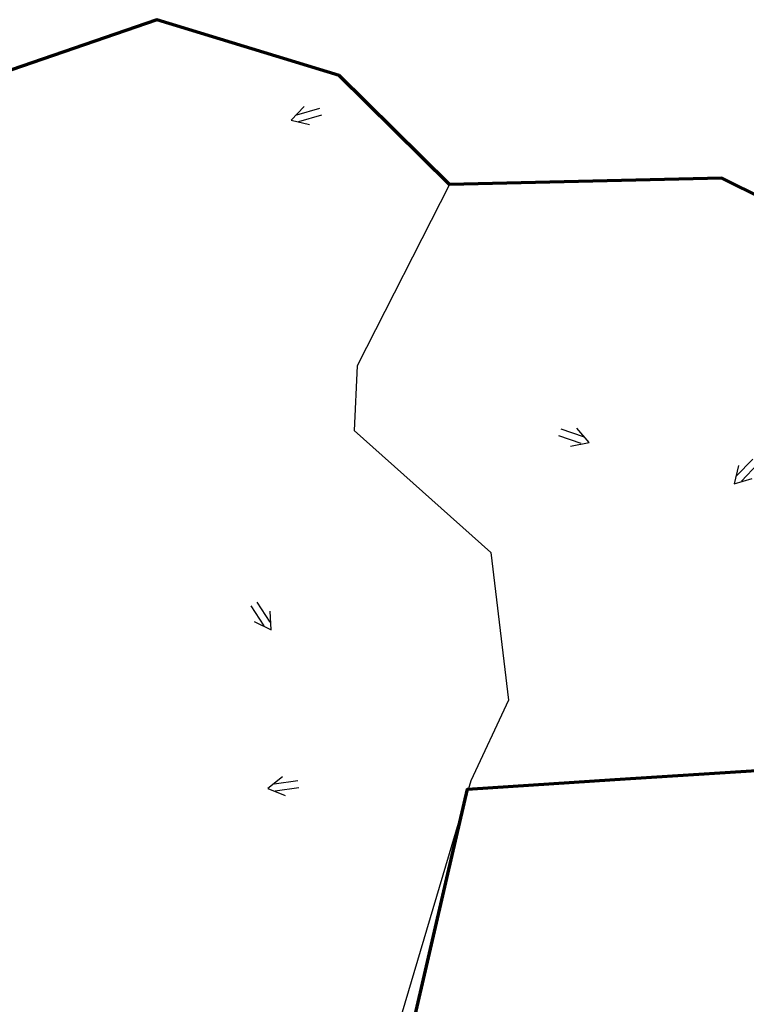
# Model space of a CAD drawing. Extents: x 1160061 to 2574774, y 200346 to 1150371.
# Tile 72 of 123: x 2484704 to 2485010, y 366089 to 366503. Entities that reach past the tile are written whole.
import ezdxf

# ---------------------------------------------------------------- set-up
doc = ezdxf.new("R2010")
doc.units = 0
doc.header["$MEASUREMENT"] = 0
for name, color, linetype, lineweight in [('Exist Plan Preparation Drainage Arrows Symbol CELL', 5, 'Continuous', 30), ('Exist Plan Preparation Watershed Blue', 5, 'Continuous', 30), ('Prop Plan Preparation Watershed Pre Construction', 131, 'Continuous', 30)]:
    doc.layers.add(name, color=color, linetype=linetype, lineweight=lineweight)

# ---------------------------------------------------------------- blocks, each defined once
blk = doc.blocks.new('EXIST PLAN PREPARATION DRAINAGE ARROWS SYMBOL_74')
at = {"layer": 'Exist Plan Preparation Drainage Arrows Symbol CELL'}
for p, q in [((-3.867991, 1.499997), (6.131989, 1.499997)), ((-3.867991, -1.499997), (6.131989, -1.499997))]:
    blk.add_line(p, q, dxfattribs=at)
at = {"layer": 'Exist Plan Preparation Drainage Arrows Symbol CELL', "flags": 128}
blk.add_lwpolyline([(0, 3.965233), (-6.867985, 0), (0, -3.965233)], dxfattribs=at)
blk = doc.blocks.new('EXIST PLAN PREPARATION DRAINAGE ARROWS SYMBOL_80')
at = {"layer": 'Exist Plan Preparation Drainage Arrows Symbol CELL'}
for p, q in [((-3.867991, 1.499997), (6.131989, 1.499997)), ((-3.867991, -1.499997), (6.131989, -1.499997))]:
    blk.add_line(p, q, dxfattribs=at)
at = {"layer": 'Exist Plan Preparation Drainage Arrows Symbol CELL', "flags": 128}
blk.add_lwpolyline([(0, 3.965233), (-6.867985, 0), (0, -3.965233)], dxfattribs=at)
blk = doc.blocks.new('EXIST PLAN PREPARATION DRAINAGE ARROWS SYMBOL_81')
at = {"layer": 'Exist Plan Preparation Drainage Arrows Symbol CELL'}
for p, q in [((-3.867991, 1.499997), (6.131989, 1.499997)), ((-3.867991, -1.499997), (6.131989, -1.499997))]:
    blk.add_line(p, q, dxfattribs=at)
at = {"layer": 'Exist Plan Preparation Drainage Arrows Symbol CELL', "flags": 128}
blk.add_lwpolyline([(0, 3.965233), (-6.867985, 0), (0, -3.965233)], dxfattribs=at)
blk = doc.blocks.new('EXIST PLAN PREPARATION DRAINAGE ARROWS SYMBOL_82')
at = {"layer": 'Exist Plan Preparation Drainage Arrows Symbol CELL'}
for p, q in [((-3.867991, 1.499997), (6.131989, 1.499997)), ((-3.867991, -1.499997), (6.131989, -1.499997))]:
    blk.add_line(p, q, dxfattribs=at)
at = {"layer": 'Exist Plan Preparation Drainage Arrows Symbol CELL', "flags": 128}
blk.add_lwpolyline([(0, 3.965233), (-6.867985, 0), (0, -3.965233)], dxfattribs=at)
blk = doc.blocks.new('EXIST PLAN PREPARATION DRAINAGE ARROWS SYMBOL_83')
at = {"layer": 'Exist Plan Preparation Drainage Arrows Symbol CELL'}
for p, q in [((-3.867991, 1.499997), (6.131989, 1.499997)), ((-3.867991, -1.499997), (6.131989, -1.499997))]:
    blk.add_line(p, q, dxfattribs=at)
at = {"layer": 'Exist Plan Preparation Drainage Arrows Symbol CELL', "flags": 128}
blk.add_lwpolyline([(0, 3.965233), (-6.867985, 0), (0, -3.965233)], dxfattribs=at)

msp = doc.modelspace()

# ---------------------------------------------------------------- linework, layer by layer
at = {"layer": 'Exist Plan Preparation Watershed Blue', "color": 5, "linetype": 'Continuous', "lineweight": 70, "flags": 128}
for points in [[(2485089.16, 366391.67), (2484999.62, 366436.23), (2484885.07, 366433.44), (2484838.71, 366479.3), (2484762.12, 366502.79), (2484618.19, 366453.27), (2484504.64, 366436.1), (2484504.13, 366414.38), (2484488.26, 366410.25), (2484467.24, 366410.68), (2484450.96, 366415.9), (2484431.7, 366415.03), (2484419.87, 366405.88), (2484424.25, 366381.46), (2484454.16, 366356.51), (2484478.26, 366267.35), (2484482.83, 366209.27), (2484496.78, 366156.27), (2484507.76, 366144.01), (2484513.27, 366121.97), (2484507.42, 366101.05), (2484586.15, 366116.31), (2484579.82, 366023.54)], [(2484869.05, 366076.97), (2484884.45, 366143.73), (2484892.66, 366179.29), (2484954.54, 366183.29), (2485016.43, 366187.3)]]:
    msp.add_lwpolyline(points, dxfattribs=at)
at = {"layer": 'Prop Plan Preparation Watershed Pre Construction', "color": 200, "flags": 128}
msp.add_lwpolyline([(2484430.91, 366050.73), (2484373.24, 366376.65), (2484422.96, 366386.86), (2484422.96, 366386.86), (2484420.51, 366405.33), (2484431.7, 366415.03), (2484451.79, 366415.79), (2484467.24, 366410.68), (2484488.26, 366410.25), (2484504.13, 366414.38), (2484504.64, 366436.1), (2484618.19, 366453.27), (2484762.12, 366502.79), (2484838.71, 366479.3), (2484885.07, 366433.44), (2484846.27, 366357.29), (2484845.09, 366330.11), (2484902.55, 366278.74), (2484909.96, 366216.75), (2484894.01, 366182.81), (2484843.87, 366013.84)], dxfattribs=at)

# ---------------------------------------------------------------- block references
at = {"layer": 'Exist Plan Preparation Drainage Arrows Symbol CELL'}
for name, p, rotation in [('EXIST PLAN PREPARATION DRAINAGE ARROWS SYMBOL_83', (2484825.1, 366462.46), 16.320005), ('EXIST PLAN PREPARATION DRAINAGE ARROWS SYMBOL_81', (2484937.33, 366327.28), 160.881281), ('EXIST PLAN PREPARATION DRAINAGE ARROWS SYMBOL_82', (2485009.41, 366312.61), 46.557854), ('EXIST PLAN PREPARATION DRAINAGE ARROWS SYMBOL_80', (2484806.37, 366251.99), 122.900131), ('EXIST PLAN PREPARATION DRAINAGE ARROWS SYMBOL_74', (2484815.5, 366180.59), 8.613285)]:
    msp.add_blockref(name, p, dxfattribs=dict(at, rotation=rotation))

doc.saveas('drawing.dxf')
